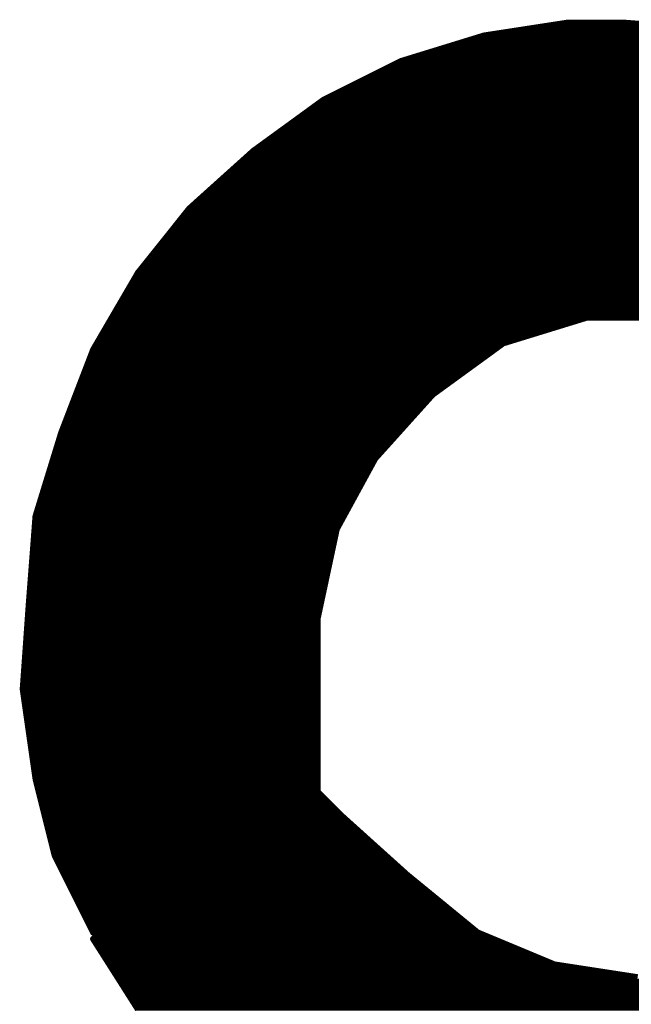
# Model space of a CAD drawing. Extents: x -35 to 35, y -57 to 81.
# Tile 4 of 153: x -20.429 to -19.474, y -10.565 to -9.028. Entities that reach past the tile are written whole.
import ezdxf

# ---------------------------------------------------------------- set-up
doc = ezdxf.new("R2010")
doc.units = 0
doc.layers.add('21', color=7, linetype='CONTINUOUS')

msp = doc.modelspace()

# ---------------------------------------------------------------- linework, layer by layer
at = {"layer": '21', "const_width": 0.01}
for points in [[(-19.574, -9.033), (-19.704, -9.053)], [(-19.6195, -9.04), (-19.393, -9.04)], [(-19.484, -9.033), (-19.574, -9.033)], [(-19.354, -9.043), (-19.484, -9.033)], [(-19.704, -9.053), (-19.834, -9.093)], [(-19.6845, -9.05), (-19.3085, -9.05)], [(-19.7593, -9.07), (-19.2058, -9.07)], [(-19.7268, -9.06), (-19.2435, -9.06)], [(-19.7918, -9.08), (-19.1798, -9.08)], [(-19.834, -9.093), (-19.954, -9.153)], [(-19.848, -9.1), (-19.1278, -9.1)], [(-19.8242, -9.09), (-19.1538, -9.09)], [(-19.868, -9.11), (-19.1018, -9.11)], [(-19.908, -9.13), (-19.0673, -9.13)], [(-19.888, -9.12), (-19.083, -9.12)], [(-19.948, -9.15), (-19.0359, -9.15)], [(-19.928, -9.14), (-19.0516, -9.14)], [(-19.954, -9.153), (-20.064, -9.233)], [(-19.9636, -9.16), (-19.0201, -9.16)], [(-19.9911, -9.18), (-18.9887, -9.18)], [(-19.9774, -9.17), (-19.0044, -9.17)], [(-20.0049, -9.19), (-18.9744, -9.19)], [(-20.0324, -9.21), (-18.9469, -9.21)], [(-20.0186, -9.2), (-18.9606, -9.2)], [(-20.0461, -9.22), (-18.9331, -9.22)], [(-20.064, -9.233), (-20.164, -9.323)], [(-20.0718, -9.24), (-18.9056, -9.24)], [(-20.0599, -9.23), (-18.9194, -9.23)], [(-20.0829, -9.25), (-18.8919, -9.25)], [(-20.1051, -9.27), (-18.867, -9.27)], [(-20.094, -9.26), (-18.8781, -9.26)], [(-20.1162, -9.28), (-18.857, -9.28)], [(-20.1384, -9.3), (-18.837, -9.3)], [(-20.1273, -9.29), (-18.847, -9.29)], [(-20.1496, -9.31), (-18.827, -9.31)], [(-20.164, -9.323), (-20.244, -9.423)], [(-20.1696, -9.33), (-18.807, -9.33)], [(-20.1607, -9.32), (-18.817, -9.32)], [(-20.1856, -9.35), (-18.787, -9.35)], [(-20.1776, -9.34), (-18.797, -9.34)], [(-20.1936, -9.36), (-18.777, -9.36)], [(-20.2096, -9.38), (-18.7616, -9.38)], [(-20.2016, -9.37), (-18.7689, -9.37)], [(-20.2176, -9.39), (-18.7544, -9.39)], [(-20.2336, -9.41), (-18.7398, -9.41)], [(-20.2256, -9.4), (-18.7471, -9.4)], [(-20.244, -9.423), (-20.314, -9.543)], [(-20.2416, -9.42), (-18.7325, -9.42)], [(-20.2539, -9.44), (-18.718, -9.44)], [(-20.2481, -9.43), (-18.7253, -9.43)], [(-20.2598, -9.45), (-18.7107, -9.45)], [(-20.2714, -9.47), (-18.6962, -9.47)], [(-20.2656, -9.46), (-18.7035, -9.46)], [(-20.2773, -9.48), (-18.6895, -9.48)], [(-20.2889, -9.5), (-19.5668, -9.5)], [(-20.2831, -9.49), (-18.6832, -9.49)], [(-19.674, -9.533), (-19.544, -9.493)], [(-19.544, -9.493), (-19.414, -9.493)], [(-20.2948, -9.51), (-19.5993, -9.51)], [(-20.3064, -9.53), (-19.6643, -9.53)], [(-20.3006, -9.52), (-19.6318, -9.52)], [(-19.784, -9.613), (-19.674, -9.533)], [(-20.314, -9.543), (-20.364, -9.673)], [(-20.3123, -9.54), (-19.6836, -9.54)], [(-20.3205, -9.56), (-19.7111, -9.56)], [(-20.3167, -9.55), (-19.6974, -9.55)], [(-20.3282, -9.58), (-19.7386, -9.58)], [(-20.3244, -9.57), (-19.7249, -9.57)], [(-20.3321, -9.59), (-19.7524, -9.59)], [(-20.3398, -9.61), (-19.7799, -9.61)], [(-20.3359, -9.6), (-19.7661, -9.6)], [(-20.3436, -9.62), (-19.7903, -9.62)], [(-19.874, -9.713), (-19.784, -9.613)], [(-20.3513, -9.64), (-19.8083, -9.64)], [(-20.3475, -9.63), (-19.7993, -9.63)], [(-20.3552, -9.65), (-19.8173, -9.65)], [(-20.3628, -9.67), (-19.8353, -9.67)], [(-20.359, -9.66), (-19.8263, -9.66)], [(-20.364, -9.673), (-20.404, -9.803)], [(-20.3662, -9.68), (-19.8443, -9.68)], [(-20.3723, -9.7), (-19.8623, -9.7)], [(-20.3692, -9.69), (-19.8533, -9.69)], [(-20.3754, -9.71), (-19.8713, -9.71)], [(-19.934, -9.823), (-19.874, -9.713)], [(-20.3815, -9.73), (-19.8833, -9.73)], [(-20.3785, -9.72), (-19.8778, -9.72)], [(-20.3846, -9.74), (-19.8887, -9.74)], [(-20.3908, -9.76), (-19.8996, -9.76)], [(-20.3877, -9.75), (-19.8942, -9.75)], [(-20.3969, -9.78), (-19.9105, -9.78)], [(-20.3938, -9.77), (-19.9051, -9.77)], [(-20.4, -9.79), (-19.916, -9.79)], [(-20.404, -9.803), (-20.414, -9.933)], [(-20.4045, -9.81), (-19.9269, -9.81)], [(-20.4031, -9.8), (-19.9215, -9.8)], [(-20.4053, -9.82), (-19.9324, -9.82)], [(-19.964, -9.963), (-19.934, -9.823)], [(-20.4068, -9.84), (-19.9376, -9.84)], [(-20.4061, -9.83), (-19.9355, -9.83)], [(-20.4076, -9.85), (-19.9398, -9.85)], [(-20.4092, -9.87), (-19.9441, -9.87)], [(-20.4084, -9.86), (-19.9419, -9.86)], [(-20.4099, -9.88), (-19.9462, -9.88)], [(-20.4115, -9.9), (-19.9505, -9.9)], [(-20.4107, -9.89), (-19.9484, -9.89)], [(-20.4122, -9.91), (-19.9526, -9.91)], [(-20.414, -9.933), (-20.424, -10.073)], [(-20.4138, -9.93), (-19.9569, -9.93)], [(-20.413, -9.92), (-19.9548, -9.92)], [(-20.4145, -9.94), (-19.9591, -9.94)], [(-20.4159, -9.96), (-19.9634, -9.96)], [(-20.4152, -9.95), (-19.9612, -9.95)], [(-19.964, -10.233), (-19.964, -9.963)], [(-20.4174, -9.98), (-19.964, -9.98)], [(-20.4166, -9.97), (-19.964, -9.97)], [(-20.4181, -9.99), (-19.964, -9.99)], [(-20.4195, -10.01), (-19.964, -10.01)], [(-20.4188, -10), (-19.964, -10)], [(-20.4202, -10.02), (-19.964, -10.02)], [(-20.4216, -10.04), (-19.964, -10.04)], [(-20.4209, -10.03), (-19.964, -10.03)], [(-20.4224, -10.05), (-19.964, -10.05)], [(-20.4238, -10.07), (-19.964, -10.07)], [(-20.4231, -10.06), (-19.964, -10.06)], [(-20.424, -10.073), (-20.404, -10.213)], [(-20.423, -10.08), (-19.964, -10.08)], [(-20.4216, -10.09), (-19.964, -10.09)], [(-20.4201, -10.1), (-19.964, -10.1)], [(-20.4187, -10.11), (-19.964, -10.11)], [(-20.4173, -10.12), (-19.964, -10.12)], [(-20.4159, -10.13), (-19.964, -10.13)], [(-20.4144, -10.14), (-19.964, -10.14)], [(-20.413, -10.15), (-19.964, -10.15)], [(-20.4116, -10.16), (-19.964, -10.16)], [(-20.4101, -10.17), (-19.964, -10.17)], [(-20.4087, -10.18), (-19.964, -10.18)], [(-20.4073, -10.19), (-19.964, -10.19)], [(-20.4059, -10.2), (-19.964, -10.2)], [(-20.4044, -10.21), (-19.964, -10.21)], [(-20.404, -10.213), (-20.374, -10.333)], [(-20.4023, -10.22), (-19.964, -10.22)], [(-20.3998, -10.23), (-19.964, -10.23)], [(-20.3972, -10.24), (-19.9751, -10.24)], [(-20.314, -10.453), (-19.964, -10.233)], [(-19.964, -10.233), (-20.314, -10.463)], [(-19.9747, -10.24), (-19.957, -10.24)], [(-19.924, -10.273), (-19.964, -10.233)], [(-20.3948, -10.25), (-19.991, -10.25)], [(-19.9899, -10.25), (-19.947, -10.25)], [(-20.3923, -10.26), (-20.007, -10.26)], [(-20.3897, -10.27), (-20.0229, -10.27)], [(-20.0203, -10.27), (-19.927, -10.27)], [(-20.0051, -10.26), (-19.937, -10.26)], [(-20.3873, -10.28), (-20.0388, -10.28)], [(-20.0355, -10.28), (-19.9162, -10.28)], [(-19.824, -10.363), (-19.924, -10.273)], [(-20.3848, -10.29), (-20.0547, -10.29)], [(-20.3823, -10.3), (-20.0706, -10.3)], [(-20.066, -10.3), (-19.894, -10.3)], [(-20.0507, -10.29), (-19.9051, -10.29)], [(-20.3798, -10.31), (-20.0865, -10.31)], [(-20.0812, -10.31), (-19.8829, -10.31)], [(-20.3773, -10.32), (-20.1024, -10.32)], [(-20.3748, -10.33), (-20.1183, -10.33)], [(-20.374, -10.333), (-20.314, -10.453)], [(-20.1116, -10.33), (-19.8607, -10.33)], [(-20.0964, -10.32), (-19.8718, -10.32)], [(-20.3705, -10.34), (-20.1342, -10.34)], [(-20.1268, -10.34), (-19.8496, -10.34)], [(-20.3655, -10.35), (-20.1501, -10.35)], [(-20.3605, -10.36), (-20.166, -10.36)], [(-20.1573, -10.36), (-19.8273, -10.36)], [(-20.142, -10.35), (-19.8384, -10.35)], [(-19.714, -10.453), (-19.824, -10.363)], [(-20.3555, -10.37), (-20.182, -10.37)], [(-20.1725, -10.37), (-19.8154, -10.37)], [(-20.3505, -10.38), (-20.1979, -10.38)], [(-20.3455, -10.39), (-20.2138, -10.39)], [(-20.2029, -10.39), (-19.791, -10.39)], [(-20.1877, -10.38), (-19.8032, -10.38)], [(-20.3405, -10.4), (-20.2297, -10.4)], [(-20.3355, -10.41), (-20.2456, -10.41)], [(-20.2333, -10.41), (-19.7666, -10.41)], [(-20.2181, -10.4), (-19.7788, -10.4)], [(-20.3305, -10.42), (-20.2615, -10.42)], [(-20.2486, -10.42), (-19.7543, -10.42)], [(-20.3255, -10.43), (-20.2774, -10.43)], [(-20.3205, -10.44), (-20.2933, -10.44)], [(-20.279, -10.44), (-19.7299, -10.44)], [(-20.2638, -10.43), (-19.7421, -10.43)], [(-20.3155, -10.45), (-20.3092, -10.45)], [(-20.2942, -10.45), (-19.7177, -10.45)], [(-19.594, -10.503), (-19.714, -10.453)], [(-20.314, -10.463), (-20.244, -10.573)], [(-20.3095, -10.47), (-19.6732, -10.47)], [(-20.3094, -10.46), (-19.6972, -10.46)], [(-20.3032, -10.48), (-19.6492, -10.48)], [(-20.2968, -10.49), (-19.6252, -10.49)], [(-20.2905, -10.5), (-19.6012, -10.5)], [(-20.2841, -10.51), (-19.5485, -10.51)], [(-19.464, -10.523), (-19.594, -10.503)], [(-20.2777, -10.52), (-19.4835, -10.52)], [(-20.2714, -10.53), (-18.6887, -10.53)], [(-20.265, -10.54), (-18.6953, -10.54)], [(-20.2586, -10.55), (-18.702, -10.55)], [(-20.2523, -10.56), (-18.7087, -10.56)], [(-20.2459, -10.57), (-18.7153, -10.57)]]:
    msp.add_lwpolyline(points, dxfattribs=at)
at = {"layer": '21', "const_width": 0.005}
for points in [[(-19.6195, -9.0375, 1), (-19.6195, -9.0425)], [(-19.574, -9.0305, 1), (-19.574, -9.0355)], [(-19.5736, -9.0355, 1), (-19.5744, -9.0305)], [(-19.4838, -9.0305, 1), (-19.4842, -9.0355)], [(-19.484, -9.0355, 1), (-19.484, -9.0305)], [(-19.7044, -9.0505, 1), (-19.7036, -9.0555)], [(-19.7033, -9.0554, 1), (-19.7047, -9.0506)], [(-19.6845, -9.0475, 1), (-19.6845, -9.0525)], [(-19.7593, -9.0675, 1), (-19.7593, -9.0725)], [(-19.7268, -9.0575, 1), (-19.7268, -9.0625)], [(-19.7918, -9.0775, 1), (-19.7918, -9.0825)], [(-19.848, -9.0975, 1), (-19.848, -9.1025)], [(-19.8347, -9.0906, 1), (-19.8333, -9.0954)], [(-19.8329, -9.0952, 1), (-19.8351, -9.0908)], [(-19.8242, -9.0875, 1), (-19.8242, -9.0925)], [(-19.868, -9.1075, 1), (-19.868, -9.1125)], [(-19.908, -9.1275, 1), (-19.908, -9.1325)], [(-19.888, -9.1175, 1), (-19.888, -9.1225)], [(-19.948, -9.1475, 1), (-19.948, -9.1525)], [(-19.928, -9.1375, 1), (-19.928, -9.1425)], [(-19.9636, -9.1575, 1), (-19.9636, -9.1625)], [(-19.9551, -9.1508, 1), (-19.9529, -9.1552)], [(-19.9525, -9.155, 1), (-19.9555, -9.151)], [(-19.9911, -9.1775, 1), (-19.9911, -9.1825)], [(-19.9774, -9.1675, 1), (-19.9774, -9.1725)], [(-20.0049, -9.1875, 1), (-20.0049, -9.1925)], [(-20.0324, -9.2075, 1), (-20.0324, -9.2125)], [(-20.0186, -9.1975, 1), (-20.0186, -9.2025)], [(-20.0461, -9.2175, 1), (-20.0461, -9.2225)], [(-20.0718, -9.2375, 1), (-20.0718, -9.2425)], [(-20.0655, -9.231, 1), (-20.0625, -9.235)], [(-20.0623, -9.2349, 1), (-20.0657, -9.2311)], [(-20.0599, -9.2275, 1), (-20.0599, -9.2325)], [(-20.0829, -9.2475, 1), (-20.0829, -9.2525)], [(-20.1051, -9.2675, 1), (-20.1051, -9.2725)], [(-20.094, -9.2575, 1), (-20.094, -9.2625)], [(-20.1162, -9.2775, 1), (-20.1162, -9.2825)], [(-20.1384, -9.2975, 1), (-20.1384, -9.3025)], [(-20.1273, -9.2875, 1), (-20.1273, -9.2925)], [(-20.1496, -9.3075, 1), (-20.1496, -9.3125)], [(-20.1696, -9.3275, 1), (-20.1696, -9.3325)], [(-20.1657, -9.3211, 1), (-20.1623, -9.3249)], [(-20.162, -9.3246, 1), (-20.166, -9.3214)], [(-20.1607, -9.3175, 1), (-20.1607, -9.3225)], [(-20.1856, -9.3475, 1), (-20.1856, -9.3525)], [(-20.1776, -9.3375, 1), (-20.1776, -9.3425)], [(-20.1936, -9.3575, 1), (-20.1936, -9.3625)], [(-20.2096, -9.3775, 1), (-20.2096, -9.3825)], [(-20.2016, -9.3675, 1), (-20.2016, -9.3725)], [(-20.2176, -9.3875, 1), (-20.2176, -9.3925)], [(-20.2336, -9.4075, 1), (-20.2336, -9.4125)], [(-20.2256, -9.3975, 1), (-20.2256, -9.4025)], [(-20.246, -9.4214, 1), (-20.242, -9.4246)], [(-20.2418, -9.4243, 1), (-20.2462, -9.4217)], [(-20.2416, -9.4175, 1), (-20.2416, -9.4225)], [(-20.2539, -9.4375, 1), (-20.2539, -9.4425)], [(-20.2481, -9.4275, 1), (-20.2481, -9.4325)], [(-20.2598, -9.4475, 1), (-20.2598, -9.4525)], [(-20.2714, -9.4675, 1), (-20.2714, -9.4725)], [(-20.2656, -9.4575, 1), (-20.2656, -9.4625)], [(-20.2773, -9.4775, 1), (-20.2773, -9.4825)], [(-20.2889, -9.4975, 1), (-20.2889, -9.5025)], [(-20.2831, -9.4875, 1), (-20.2831, -9.4925)], [(-19.5668, -9.5025, 1), (-19.5668, -9.4975)], [(-19.544, -9.4905, 1), (-19.544, -9.4955)], [(-19.5433, -9.4954, 1), (-19.5447, -9.4906)], [(-20.2948, -9.5075, 1), (-20.2948, -9.5125)], [(-19.5993, -9.5125, 1), (-19.5993, -9.5075)], [(-20.3064, -9.5275, 1), (-20.3064, -9.5325)], [(-20.3006, -9.5175, 1), (-20.3006, -9.5225)], [(-19.6747, -9.5306, 1), (-19.6733, -9.5354)], [(-19.6725, -9.535, 1), (-19.6755, -9.531)], [(-19.6643, -9.5325, 1), (-19.6643, -9.5275)], [(-19.6318, -9.5225, 1), (-19.6318, -9.5175)], [(-20.3162, -9.5417, 1), (-20.3118, -9.5443)], [(-20.3117, -9.5439, 1), (-20.3163, -9.5421)], [(-20.3123, -9.5375, 1), (-20.3123, -9.5425)], [(-19.6836, -9.5425, 1), (-19.6836, -9.5375)], [(-20.3205, -9.5575, 1), (-20.3205, -9.5625)], [(-20.3167, -9.5475, 1), (-20.3167, -9.5525)], [(-19.7111, -9.5625, 1), (-19.7111, -9.5575)], [(-19.6974, -9.5525, 1), (-19.6974, -9.5475)], [(-20.3282, -9.5775, 1), (-20.3282, -9.5825)], [(-20.3244, -9.5675, 1), (-20.3244, -9.5725)], [(-19.7386, -9.5825, 1), (-19.7386, -9.5775)], [(-19.7249, -9.5725, 1), (-19.7249, -9.5675)], [(-20.3321, -9.5875, 1), (-20.3321, -9.5925)], [(-19.7524, -9.5925, 1), (-19.7524, -9.5875)], [(-20.3398, -9.6075, 1), (-20.3398, -9.6125)], [(-20.3359, -9.5975, 1), (-20.3359, -9.6025)], [(-19.7799, -9.6125, 1), (-19.7799, -9.6075)], [(-19.7661, -9.6025, 1), (-19.7661, -9.5975)], [(-20.3436, -9.6175, 1), (-20.3436, -9.6225)], [(-19.7903, -9.6225, 1), (-19.7903, -9.6175)], [(-19.7855, -9.611, 1), (-19.7825, -9.615)], [(-19.7821, -9.6147, 1), (-19.7859, -9.6113)], [(-20.3513, -9.6375, 1), (-20.3513, -9.6425)], [(-20.3475, -9.6275, 1), (-20.3475, -9.6325)], [(-19.8083, -9.6425, 1), (-19.8083, -9.6375)], [(-19.7993, -9.6325, 1), (-19.7993, -9.6275)], [(-20.3552, -9.6475, 1), (-20.3552, -9.6525)], [(-19.8173, -9.6525, 1), (-19.8173, -9.6475)], [(-20.3628, -9.6675, 1), (-20.3628, -9.6725)], [(-20.359, -9.6575, 1), (-20.359, -9.6625)], [(-19.8353, -9.6725, 1), (-19.8353, -9.6675)], [(-19.8263, -9.6625, 1), (-19.8263, -9.6575)], [(-20.3662, -9.6775, 1), (-20.3662, -9.6825)], [(-20.3663, -9.6721, 1), (-20.3617, -9.6739)], [(-20.3616, -9.6737, 1), (-20.3664, -9.6723)], [(-19.8443, -9.6825, 1), (-19.8443, -9.6775)], [(-20.3723, -9.6975, 1), (-20.3723, -9.7025)], [(-20.3692, -9.6875, 1), (-20.3692, -9.6925)], [(-19.8623, -9.7025, 1), (-19.8623, -9.6975)], [(-19.8533, -9.6925, 1), (-19.8533, -9.6875)], [(-20.3754, -9.7075, 1), (-20.3754, -9.7125)], [(-19.8759, -9.7113, 1), (-19.8721, -9.7147)], [(-19.8718, -9.7142, 1), (-19.8762, -9.7118)], [(-19.8713, -9.7125, 1), (-19.8713, -9.7075)], [(-20.3815, -9.7275, 1), (-20.3815, -9.7325)], [(-20.3785, -9.7175, 1), (-20.3785, -9.7225)], [(-19.8833, -9.7325, 1), (-19.8833, -9.7275)], [(-19.8778, -9.7225, 1), (-19.8778, -9.7175)], [(-20.3846, -9.7375, 1), (-20.3846, -9.7425)], [(-19.8887, -9.7425, 1), (-19.8887, -9.7375)], [(-20.3908, -9.7575, 1), (-20.3908, -9.7625)], [(-20.3877, -9.7475, 1), (-20.3877, -9.7525)], [(-19.8996, -9.7625, 1), (-19.8996, -9.7575)], [(-19.8942, -9.7525, 1), (-19.8942, -9.7475)], [(-20.3969, -9.7775, 1), (-20.3969, -9.7825)], [(-20.3938, -9.7675, 1), (-20.3938, -9.7725)], [(-19.9105, -9.7825, 1), (-19.9105, -9.7775)], [(-19.9051, -9.7725, 1), (-19.9051, -9.7675)], [(-20.4, -9.7875, 1), (-20.4, -9.7925)], [(-19.916, -9.7925, 1), (-19.916, -9.7875)], [(-20.4045, -9.8075, 1), (-20.4045, -9.8125)], [(-20.4015, -9.8032, 1), (-20.4065, -9.8028)], [(-20.4064, -9.8023, 1), (-20.4016, -9.8037)], [(-20.4031, -9.7975, 1), (-20.4031, -9.8025)], [(-19.9269, -9.8125, 1), (-19.9269, -9.8075)], [(-19.9215, -9.8025, 1), (-19.9215, -9.7975)], [(-20.4053, -9.8175, 1), (-20.4053, -9.8225)], [(-19.9362, -9.8218, 1), (-19.9318, -9.8242)], [(-19.9316, -9.8235, 1), (-19.9364, -9.8225)], [(-19.9324, -9.8225, 1), (-19.9324, -9.8175)], [(-20.4068, -9.8375, 1), (-20.4068, -9.8425)], [(-20.4061, -9.8275, 1), (-20.4061, -9.8325)], [(-19.9376, -9.8425, 1), (-19.9376, -9.8375)], [(-19.9355, -9.8325, 1), (-19.9355, -9.8275)], [(-20.4076, -9.8475, 1), (-20.4076, -9.8525)], [(-19.9398, -9.8525, 1), (-19.9398, -9.8475)], [(-20.4092, -9.8675, 1), (-20.4092, -9.8725)], [(-20.4084, -9.8575, 1), (-20.4084, -9.8625)], [(-19.9441, -9.8725, 1), (-19.9441, -9.8675)], [(-19.9419, -9.8625, 1), (-19.9419, -9.8575)], [(-20.4099, -9.8775, 1), (-20.4099, -9.8825)], [(-19.9462, -9.8825, 1), (-19.9462, -9.8775)], [(-20.4115, -9.8975, 1), (-20.4115, -9.9025)], [(-20.4107, -9.8875, 1), (-20.4107, -9.8925)], [(-19.9505, -9.9025, 1), (-19.9505, -9.8975)], [(-19.9484, -9.8925, 1), (-19.9484, -9.8875)], [(-20.4122, -9.9075, 1), (-20.4122, -9.9125)], [(-19.9526, -9.9125, 1), (-19.9526, -9.9075)], [(-20.4115, -9.9332, 1), (-20.4165, -9.9328)], [(-20.4138, -9.9275, 1), (-20.4138, -9.9325)], [(-20.413, -9.9175, 1), (-20.413, -9.9225)], [(-19.9569, -9.9325, 1), (-19.9569, -9.9275)], [(-19.9548, -9.9225, 1), (-19.9548, -9.9175)], [(-20.4145, -9.9375, 1), (-20.4145, -9.9425)], [(-20.4165, -9.9328, 1), (-20.4115, -9.9332)], [(-19.9591, -9.9425, 1), (-19.9591, -9.9375)], [(-20.4159, -9.9575, 1), (-20.4159, -9.9625)], [(-20.4152, -9.9475, 1), (-20.4152, -9.9525)], [(-19.9615, -9.963, 1), (-19.9665, -9.963)], [(-19.9634, -9.9625, 1), (-19.9634, -9.9575)], [(-19.9612, -9.9525, 1), (-19.9612, -9.9475)], [(-20.4174, -9.9775, 1), (-20.4174, -9.9825)], [(-20.4166, -9.9675, 1), (-20.4166, -9.9725)], [(-19.9664, -9.9625, 1), (-19.9616, -9.9635)], [(-19.964, -9.9725, 1), (-19.964, -9.9675)], [(-19.964, -9.9825, 1), (-19.964, -9.9775)], [(-20.4181, -9.9875, 1), (-20.4181, -9.9925)], [(-19.964, -9.9925, 1), (-19.964, -9.9875)], [(-20.4195, -10.0075, 1), (-20.4195, -10.0125)], [(-20.4188, -9.9975, 1), (-20.4188, -10.0025)], [(-19.964, -10.0025, 1), (-19.964, -9.9975)], [(-19.964, -10.0125, 1), (-19.964, -10.0075)], [(-20.4202, -10.0175, 1), (-20.4202, -10.0225)], [(-19.964, -10.0225, 1), (-19.964, -10.0175)], [(-20.4216, -10.0375, 1), (-20.4216, -10.0425)], [(-20.4209, -10.0275, 1), (-20.4209, -10.0325)], [(-19.964, -10.0325, 1), (-19.964, -10.0275)], [(-19.964, -10.0425, 1), (-19.964, -10.0375)], [(-20.4224, -10.0475, 1), (-20.4224, -10.0525)], [(-19.964, -10.0525, 1), (-19.964, -10.0475)], [(-20.4238, -10.0675, 1), (-20.4238, -10.0725)], [(-20.4231, -10.0575, 1), (-20.4231, -10.0625)], [(-19.964, -10.0625, 1), (-19.964, -10.0575)], [(-19.964, -10.0725, 1), (-19.964, -10.0675)], [(-20.4215, -10.0726, 1), (-20.4265, -10.0734)], [(-20.4265, -10.0728, 1), (-20.4215, -10.0732)], [(-20.423, -10.0775, 1), (-20.423, -10.0825)], [(-19.964, -10.0825, 1), (-19.964, -10.0775)], [(-20.4216, -10.0875, 1), (-20.4216, -10.0925)], [(-20.4201, -10.0975, 1), (-20.4201, -10.1025)], [(-19.964, -10.0925, 1), (-19.964, -10.0875)], [(-19.964, -10.1025, 1), (-19.964, -10.0975)], [(-20.4187, -10.1075, 1), (-20.4187, -10.1125)], [(-19.964, -10.1125, 1), (-19.964, -10.1075)], [(-20.4173, -10.1175, 1), (-20.4173, -10.1225)], [(-20.4159, -10.1275, 1), (-20.4159, -10.1325)], [(-19.964, -10.1225, 1), (-19.964, -10.1175)], [(-19.964, -10.1325, 1), (-19.964, -10.1275)], [(-20.4144, -10.1375, 1), (-20.4144, -10.1425)], [(-19.964, -10.1425, 1), (-19.964, -10.1375)], [(-20.413, -10.1475, 1), (-20.413, -10.1525)], [(-20.4116, -10.1575, 1), (-20.4116, -10.1625)], [(-19.964, -10.1525, 1), (-19.964, -10.1475)], [(-19.964, -10.1625, 1), (-19.964, -10.1575)], [(-20.4101, -10.1675, 1), (-20.4101, -10.1725)], [(-20.4087, -10.1775, 1), (-20.4087, -10.1825)], [(-19.964, -10.1725, 1), (-19.964, -10.1675)], [(-19.964, -10.1825, 1), (-19.964, -10.1775)], [(-20.4073, -10.1875, 1), (-20.4073, -10.1925)], [(-19.964, -10.1925, 1), (-19.964, -10.1875)], [(-20.4059, -10.1975, 1), (-20.4059, -10.2025)], [(-20.4044, -10.2075, 1), (-20.4044, -10.2125)], [(-19.964, -10.2025, 1), (-19.964, -10.1975)], [(-19.964, -10.2125, 1), (-19.964, -10.2075)], [(-20.4016, -10.2124, 1), (-20.4064, -10.2136)], [(-20.4065, -10.2134, 1), (-20.4015, -10.2126)], [(-20.4023, -10.2175, 1), (-20.4023, -10.2225)], [(-19.964, -10.2225, 1), (-19.964, -10.2175)], [(-20.3998, -10.2275, 1), (-20.3998, -10.2325)], [(-20.3972, -10.2375, 1), (-20.3972, -10.2425)], [(-19.9747, -10.2375, 1), (-19.9747, -10.2425)], [(-19.9751, -10.2425, 1), (-19.9751, -10.2375)], [(-19.9622, -10.2312, 1), (-19.9658, -10.2348)], [(-19.9665, -10.233, 1), (-19.9615, -10.233)], [(-19.9626, -10.2351, 1), (-19.9654, -10.2309)], [(-19.9627, -10.2351, 1), (-19.9653, -10.2309)], [(-19.964, -10.2325, 1), (-19.964, -10.2275)], [(-19.957, -10.2425, 1), (-19.957, -10.2375)], [(-20.3948, -10.2475, 1), (-20.3948, -10.2525)], [(-19.9899, -10.2475, 1), (-19.9899, -10.2525)], [(-19.991, -10.2525, 1), (-19.991, -10.2475)], [(-19.947, -10.2525, 1), (-19.947, -10.2475)], [(-20.3923, -10.2575, 1), (-20.3923, -10.2625)], [(-20.3897, -10.2675, 1), (-20.3897, -10.2725)], [(-20.0229, -10.2725, 1), (-20.0229, -10.2675)], [(-20.0203, -10.2675, 1), (-20.0203, -10.2725)], [(-20.0051, -10.2575, 1), (-20.0051, -10.2625)], [(-20.007, -10.2625, 1), (-20.007, -10.2575)], [(-19.937, -10.2625, 1), (-19.937, -10.2575)], [(-19.927, -10.2725, 1), (-19.927, -10.2675)], [(-20.3873, -10.2775, 1), (-20.3873, -10.2825)], [(-20.0388, -10.2825, 1), (-20.0388, -10.2775)], [(-20.0355, -10.2775, 1), (-20.0355, -10.2825)], [(-19.9223, -10.2711, 1), (-19.9257, -10.2749)], [(-19.9258, -10.2748, 1), (-19.9222, -10.2712)], [(-19.9162, -10.2825, 1), (-19.9162, -10.2775)], [(-20.3848, -10.2875, 1), (-20.3848, -10.2925)], [(-20.3823, -10.2975, 1), (-20.3823, -10.3025)], [(-20.0706, -10.3025, 1), (-20.0706, -10.2975)], [(-20.066, -10.2975, 1), (-20.066, -10.3025)], [(-20.0547, -10.2925, 1), (-20.0547, -10.2875)], [(-20.0507, -10.2875, 1), (-20.0507, -10.2925)], [(-19.9051, -10.2925, 1), (-19.9051, -10.2875)], [(-19.894, -10.3025, 1), (-19.894, -10.2975)], [(-20.3798, -10.3075, 1), (-20.3798, -10.3125)], [(-20.0865, -10.3125, 1), (-20.0865, -10.3075)], [(-20.0812, -10.3075, 1), (-20.0812, -10.3125)], [(-19.8829, -10.3125, 1), (-19.8829, -10.3075)], [(-20.3773, -10.3175, 1), (-20.3773, -10.3225)], [(-20.3748, -10.3275, 1), (-20.3748, -10.3325)], [(-20.3718, -10.3319, 1), (-20.3762, -10.3341)], [(-20.1183, -10.3325, 1), (-20.1183, -10.3275)], [(-20.1116, -10.3275, 1), (-20.1116, -10.3325)], [(-20.1024, -10.3225, 1), (-20.1024, -10.3175)], [(-20.0964, -10.3175, 1), (-20.0964, -10.3225)], [(-19.8718, -10.3225, 1), (-19.8718, -10.3175)], [(-19.8607, -10.3325, 1), (-19.8607, -10.3275)], [(-20.3764, -10.3336, 1), (-20.3716, -10.3324)], [(-20.3705, -10.3375, 1), (-20.3705, -10.3425)], [(-20.1342, -10.3425, 1), (-20.1342, -10.3375)], [(-20.1268, -10.3375, 1), (-20.1268, -10.3425)], [(-19.8496, -10.3425, 1), (-19.8496, -10.3375)], [(-20.3655, -10.3475, 1), (-20.3655, -10.3525)], [(-20.3605, -10.3575, 1), (-20.3605, -10.3625)], [(-20.166, -10.3625, 1), (-20.166, -10.3575)], [(-20.1573, -10.3575, 1), (-20.1573, -10.3625)], [(-20.1501, -10.3525, 1), (-20.1501, -10.3475)], [(-20.142, -10.3475, 1), (-20.142, -10.3525)], [(-19.8384, -10.3525, 1), (-19.8384, -10.3475)], [(-19.8273, -10.3625, 1), (-19.8273, -10.3575)], [(-19.8224, -10.3611, 1), (-19.8256, -10.3649)], [(-19.8257, -10.3649, 1), (-19.8223, -10.3611)], [(-20.3555, -10.3675, 1), (-20.3555, -10.3725)], [(-20.182, -10.3725, 1), (-20.182, -10.3675)], [(-20.1725, -10.3675, 1), (-20.1725, -10.3725)], [(-19.8154, -10.3725, 1), (-19.8154, -10.3675)], [(-20.3505, -10.3775, 1), (-20.3505, -10.3825)], [(-20.3455, -10.3875, 1), (-20.3455, -10.3925)], [(-20.2138, -10.3925, 1), (-20.2138, -10.3875)], [(-20.2029, -10.3875, 1), (-20.2029, -10.3925)], [(-20.1979, -10.3825, 1), (-20.1979, -10.3775)], [(-20.1877, -10.3775, 1), (-20.1877, -10.3825)], [(-19.8032, -10.3825, 1), (-19.8032, -10.3775)], [(-19.791, -10.3925, 1), (-19.791, -10.3875)], [(-20.3405, -10.3975, 1), (-20.3405, -10.4025)], [(-20.3355, -10.4075, 1), (-20.3355, -10.4125)], [(-20.2456, -10.4125, 1), (-20.2456, -10.4075)], [(-20.2333, -10.4075, 1), (-20.2333, -10.4125)], [(-20.2297, -10.4025, 1), (-20.2297, -10.3975)], [(-20.2181, -10.3975, 1), (-20.2181, -10.4025)], [(-19.7788, -10.4025, 1), (-19.7788, -10.3975)], [(-19.7666, -10.4125, 1), (-19.7666, -10.4075)], [(-20.3305, -10.4175, 1), (-20.3305, -10.4225)], [(-20.2615, -10.4225, 1), (-20.2615, -10.4175)], [(-20.2486, -10.4175, 1), (-20.2486, -10.4225)], [(-19.7543, -10.4225, 1), (-19.7543, -10.4175)], [(-20.3255, -10.4275, 1), (-20.3255, -10.4325)], [(-20.3205, -10.4375, 1), (-20.3205, -10.4425)], [(-20.2933, -10.4425, 1), (-20.2933, -10.4375)], [(-20.279, -10.4375, 1), (-20.279, -10.4425)], [(-20.2774, -10.4325, 1), (-20.2774, -10.4275)], [(-20.2638, -10.4275, 1), (-20.2638, -10.4325)], [(-19.7421, -10.4325, 1), (-19.7421, -10.4275)], [(-19.7299, -10.4425, 1), (-19.7299, -10.4375)], [(-20.3155, -10.4475, 1), (-20.3155, -10.4525)], [(-20.3153, -10.4509, 1), (-20.3127, -10.4551)], [(-20.3162, -10.4541, 1), (-20.3118, -10.4519)], [(-20.3092, -10.4525, 1), (-20.3092, -10.4475)], [(-20.2942, -10.4475, 1), (-20.2942, -10.4525)], [(-19.7177, -10.4525, 1), (-19.7177, -10.4475)], [(-19.713, -10.4507, 1), (-19.715, -10.4553)], [(-19.7156, -10.4549, 1), (-19.7124, -10.4511)], [(-20.3119, -10.4617, 1), (-20.3161, -10.4643)], [(-20.3154, -10.4609, 1), (-20.3126, -10.4651)], [(-20.3095, -10.4675, 1), (-20.3095, -10.4725)], [(-20.3094, -10.4575, 1), (-20.3094, -10.4625)], [(-19.6972, -10.4625, 1), (-19.6972, -10.4575)], [(-19.6732, -10.4725, 1), (-19.6732, -10.4675)], [(-20.3032, -10.4775, 1), (-20.3032, -10.4825)], [(-19.6492, -10.4825, 1), (-19.6492, -10.4775)], [(-20.2968, -10.4875, 1), (-20.2968, -10.4925)], [(-20.2905, -10.4975, 1), (-20.2905, -10.5025)], [(-19.6252, -10.4925, 1), (-19.6252, -10.4875)], [(-19.6012, -10.5025, 1), (-19.6012, -10.4975)], [(-20.2841, -10.5075, 1), (-20.2841, -10.5125)], [(-19.5936, -10.5005, 1), (-19.5944, -10.5055)], [(-19.595, -10.5053, 1), (-19.593, -10.5007)], [(-19.5485, -10.5125, 1), (-19.5485, -10.5075)], [(-20.2777, -10.5175, 1), (-20.2777, -10.5225)], [(-20.2714, -10.5275, 1), (-20.2714, -10.5325)], [(-19.4835, -10.5225, 1), (-19.4835, -10.5175)], [(-20.265, -10.5375, 1), (-20.265, -10.5425)], [(-20.2586, -10.5475, 1), (-20.2586, -10.5525)], [(-20.2523, -10.5575, 1), (-20.2523, -10.5625)], [(-20.2459, -10.5675, 1), (-20.2459, -10.5725)]]:
    msp.add_lwpolyline(points, format="xyb", dxfattribs=at)

doc.saveas('drawing.dxf')
